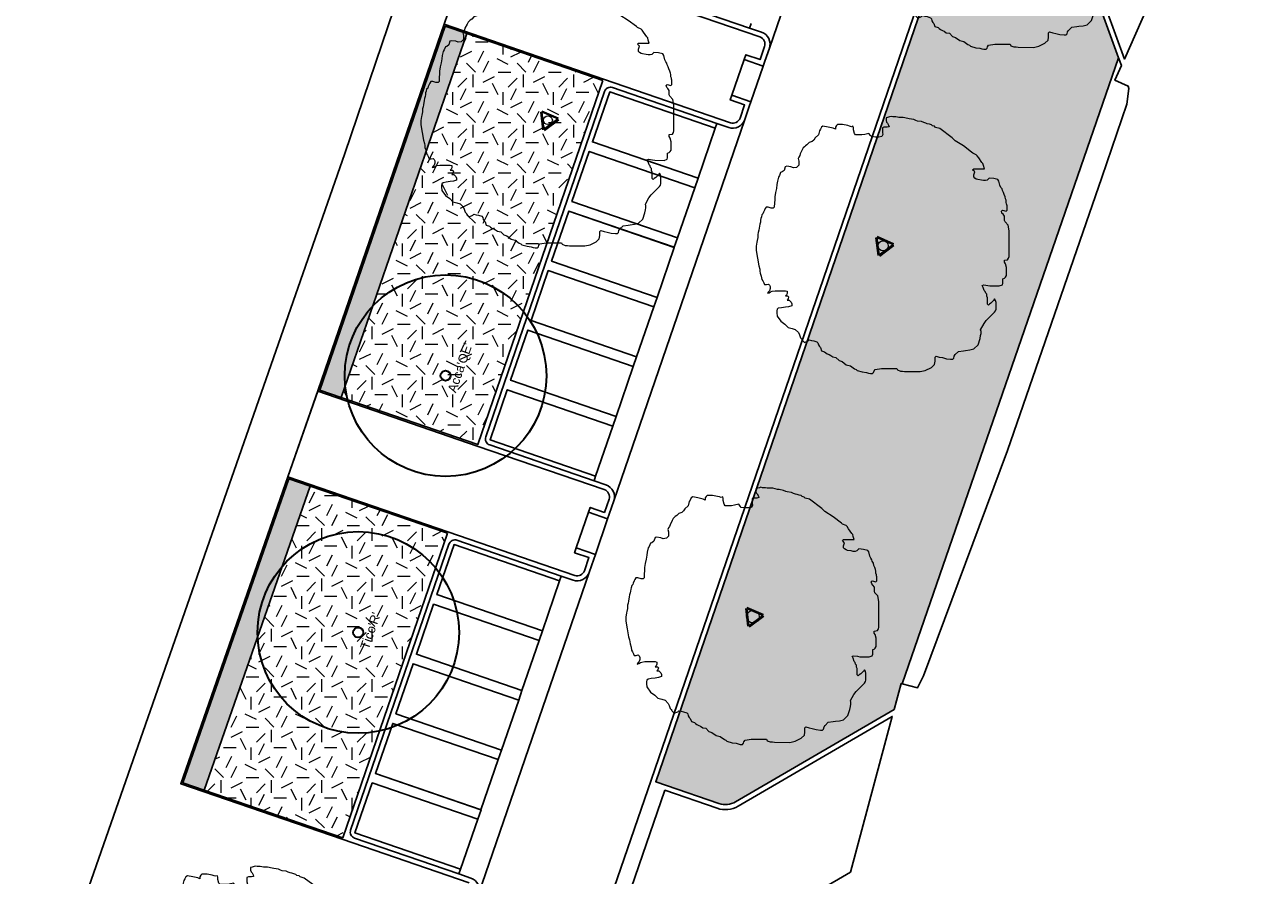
# Model space of a CAD drawing. Extents: x 131293 to 132236, y 397713 to 398701.
# Tile 46 of 63: x 131603 to 131652, y 398326 to 398360. Entities that reach past the tile are written whole.
import ezdxf
from ezdxf.enums import TextEntityAlignment as Align

# ---------------------------------------------------------------- set-up
doc = ezdxf.new("R2010")
doc.units = 0
for name, color, linetype, lineweight in [('B-boom @ 0.2', 7, 'Continuous', 18), ('N-GR-boom @ 0.2', 3, 'Continuous', 35), ('N-GR-boombescherming @ 0.2', 2, 'Continuous', 25), ('N-GR-boomsoort', 3, 'Continuous', 35)]:
    doc.layers.add(name, color=color, linetype=linetype, lineweight=lineweight)
for name, color, linetype, lineweight, true_color in [('N-GR-arcering haagplantsoen', 7, 'Continuous', 5, 0x88bc76), ('N-GR-open arcering bloemenrijk grasland', 7, 'Continuous', 5, 0x88bc76), ('N-GR-open arcering gras', 7, 'Continuous', 5, 0x88bc76)]:
    doc.layers.add(name, color=color, linetype=linetype, lineweight=lineweight, true_color=true_color)
doc.layers.add('X-AL-contourlijnen', color=30, linetype='Continuous', plot=False)
doc.styles.add('CS Annotative', font='arial.ttf')
pattern_1 = [(0, (1e-11, 0), (2, 2), [0.5, -1.5]), (0, (1.1, 1.2), (2, 2), [0.5, -1.5]), (90, (0.2, 0.7), (-2, 2), [0.5, -1.5]), (90, (1, 1.4), (-2, 2), [0.5, -1.5]), (45, (0.4, 1.4), (0, 2), [0.5, -2.328427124]), (135, (1.1, 0), (-2, 0), [0.5, -2.328427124]), (26.5650512, (0.5, 0.6), (2, 8e-10), [0.5, -3.972135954]), (26.5650512, (1.4, 1.6), (2, 8e-10), [0.5, -3.972135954]), (63.43494882, (1.4, 0), (1e-10, 2), [0.5, -3.972135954]), (63.43494882, (0.5, 0.9), (1e-10, 2), [0.5, -3.972135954]), (63.43494882, (1.2, 0.4), (1e-10, 2), [0.5, -3.972135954]), (116.5650512, (1e-11, 1.1), (-8e-10, 2), [0.5, -3.972135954]), (153.43494882, (0.4, 0.3), (-2, 1e-10), [0.5, -3.972135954])]

# ---------------------------------------------------------------- blocks, each defined once
blk = doc.blocks.new('*U137')
blk.add_lwpolyline([(-21.81, 7.49), (-22.22, 7.5), (-22.84, 7.7), (-23.25, 7.7), (-23.45, 7.39), (-23.55, 7.09), (-23.76, 6.68), (-23.86, 6.37), (-24.07, 6.17), (-24.17, 5.76), (-24.27, 5.45), (-24.33, 5.09), (-24.38, 4.73), (-24.48, 4.32), (-24.58, 3.91), (-24.69, 3.09), (-24.79, 2.68), (-24.89, 2.27), (-24.9, 1.66), (-25, 1.04), (-25.1, 0.74), (-25.21, -0.08), (-25.21, -0.9), (-24.95, -2.44), (-24.7, -3.98), (-24.5, -4.59), (-24.45, -5), (-24.4, -5.41), (-24.19, -6.03), (-24.09, -6.64), (-23.89, -6.95), (-23.68, -7.36), (-23.58, -7.67), (-23.17, -7.67), (-22.76, -7.57), (-22.56, -7.77), (-22.45, -8.08), (-22.46, -8.49), (-22.56, -8.9), (-22.76, -9.1), (-22.97, -9.41), (-22.66, -9.31), (-22.35, -9.1), (-22.05, -9), (-21.43, -8.9), (-20.51, -8.9), (-20, -8.9), (-19.38, -8.9), (-19.07, -9.01), (-19.08, -9.42), (-19.18, -9.72), (-19.38, -9.93), (-18.97, -9.93), (-18.77, -10.13), (-18.87, -10.54), (-19.08, -10.75), (-18.67, -10.75), (-18.26, -11.16), (-18.16, -11.47), (-18.16, -11.88), (-18.77, -12.08), (-19.39, -12.18), (-20.21, -12.28), (-20.82, -12.39), (-21.03, -12.59), (-21.13, -12.9), (-21.13, -13.31), (-21.03, -13.92), (-20.32, -14.95), (-19.5, -15.56), (-18.88, -16.18), (-18.06, -16.39), (-17.45, -16.59), (-16.84, -17.21), (-16.63, -17.62), (-16.43, -18.23), (-16.22, -18.44), (-16.12, -18.59), (-16.02, -18.75), (-15.61, -19.16), (-14.89, -18.85), (-14.69, -18.65), (-14.23, -18.75), (-13.77, -18.85), (-13.15, -19.06), (-12.95, -19.27), (-12.85, -19.67), (-12.64, -19.98), (-12.44, -20.19), (-12.23, -20.8), (-11.62, -21.01), (-11.41, -21.21), (-11.11, -21.42), (-10.75, -21.57), (-10.39, -21.73), (-9.98, -22.04), (-9.37, -22.14), (-8.75, -22.76), (-8.14, -22.96), (-7.32, -23.58), (-6.5, -23.78), (-5.68, -24.4), (-5.37, -24.5), (-5.17, -24.71), (-4.15, -25.02), (-3.33, -25.12), (-2.92, -25.23), (-2.51, -25.33), (-2.1, -25.33), (-1.89, -25.12), (-1.79, -24.82), (-1.58, -24.51), (-0.35, -24.31), (2.72, -24.31), (2.82, -24.62), (3.44, -24.83), (3.85, -24.83), (4.26, -24.93), (7.33, -24.94), (8.36, -24.73), (9.59, -24.12), (10.2, -23.51), (10.31, -22.89), (10.31, -22.07), (10.51, -21.87), (11.13, -22.08), (11.74, -22.18), (12.56, -22.39), (13.38, -22.49), (13.79, -22.49), (13.99, -22.29), (14.1, -21.88), (14.3, -21.57), (14.92, -20.96), (15.94, -20.8), (16.35, -20.75), (17.17, -20.65), (17.99, -20.45), (18.82, -19.63), (19.23, -18.4), (19.33, -17.79), (19.43, -17.38), (19.44, -16.97), (19.33, -16.66), (20.05, -15.43), (20.46, -14.82), (22.11, -13.18), (22.31, -12.87), (22.41, -12.57), (22.42, -11.24), (22.32, -10.83), (22.11, -10.52), (21.91, -10.83), (21.39, -11.34), (21.08, -11.54), (20.88, -11.75), (20.67, -11.54), (20.68, -10.31), (20.58, -10), (20.58, -9.59), (20.37, -9.39), (20.27, -9.08), (20.06, -8.87), (19.86, -8.26), (19.66, -7.85), (19.96, -7.75), (20.78, -7.85), (21.19, -7.95), (23.04, -7.96), (23.65, -7.75), (23.76, -7.45), (23.76, -7.04), (23.76, -6.52), (24.07, -6.42), (24.27, -6.22), (24.48, -5.91), (24.48, -4.27), (24.28, -3.55), (24.07, -3.25), (24.07, -2.84), (24.69, -2.74), (24.89, -2.43), (25, -2.12), (25.01, 3), (24.8, 4.13), (24.19, 4.75), (24.09, 5.05), (24.09, 5.87), (23.78, 6.28), (23.58, 6.49), (23.47, 6.9), (23.68, 7.1), (24.4, 6.9), (24.6, 7.1), (24.6, 7.92), (24.55, 8.13), (24.5, 8.33), (24.4, 8.64), (24.4, 9.05), (24.3, 9.36), (24.2, 9.76), (23.99, 10.18), (23.89, 10.59), (23.69, 11), (23.59, 11.3), (23.38, 11.61), (23.18, 12.02), (22.97, 12.84), (22.77, 13.15), (21.95, 13.36), (21.03, 13.46), (20.62, 13.05), (20.31, 12.95), (19.9, 12.95), (19.49, 13.05), (18.77, 13.16), (18.47, 13.26), (18.16, 13.46), (17.96, 13.67), (17.96, 14.08), (18.16, 14.69), (17.75, 15.11), (17.96, 15.31), (20.11, 15.31), (19.91, 15.92), (19.8, 16.33), (19.6, 16.54), (18.99, 17.46), (18.68, 17.87), (18.48, 18.08), (17.76, 18.38), (17.55, 18.59), (15.92, 19.82), (14.28, 20.85), (13.67, 21.47), (11.21, 23.31), (10.39, 23.52), (10.19, 23.73), (9.78, 23.83), (9.57, 24.04), (9.16, 24.14), (8.75, 24.24), (8.45, 24.34), (8.04, 24.45), (7.63, 24.65), (6.81, 24.76), (6.5, 24.86), (6.09, 25.07), (5.17, 25.22), (4.86, 25.27), (3.94, 25.48), (3.53, 25.48), (3.12, 25.48), (2.81, 25.53), (2.5, 25.58), (1.89, 25.59), (1.58, 25.69), (1.28, 25.59), (0.87, 25.48), (0.56, 25.38), (0.56, 24.87), (0.66, 24.56), (0.86, 24.36), (1.07, 23.95), (1.17, 23.64), (0.76, 23.54), (0.45, 23.54), (0.15, 23.54), (-0.16, 23.44), (-0.16, 22.52), (-0.06, 22.11), (-0.27, 21.7), (-0.88, 21.6), (-1.5, 21.6), (-2.32, 21.7), (-2.52, 21.91), (-2.83, 22.32), (-3.65, 22.11), (-4.26, 22.01), (-5.49, 22.01), (-5.7, 22.32), (-5.9, 23.04), (-5.9, 23.45), (-6, 23.76), (-6.31, 23.65), (-6.67, 23.76), (-7.03, 23.86), (-8.05, 24.07), (-9.08, 24.07), (-9.28, 23.87), (-9.49, 23.56), (-9.49, 23.15), (-9.9, 23.35), (-10.92, 23.56), (-11.95, 23.77), (-12.25, 23.56), (-12.46, 23.15), (-12.66, 22.85), (-12.87, 22.03), (-13.49, 21.41), (-13.79, 21), (-14.1, 20.7), (-14.72, 20.49), (-15.13, 20.08), (-15.44, 19.88), (-15.64, 19.68), (-15.85, 19.47), (-16.05, 19.06), (-16.46, 18.24), (-16.57, 17.93), (-16.77, 17.63), (-16.88, 17.32), (-16.77, 16.81), (-16.77, 15.99), (-17.19, 15.58), (-17.8, 15.48), (-18.31, 15.68), (-19.13, 15.79), (-19.44, 15.69), (-19.65, 14.97), (-20.06, 14.66), (-20.36, 14.56), (-20.57, 13.95), (-20.78, 13.64), (-20.98, 12.82), (-21.09, 12.21), (-21.19, 11.39), (-21.4, 10.57), (-21.5, 9.75), (-21.5, 9.13), (-21.6, 8.52), (-21.61, 7.7), (-21.81, 7.49)])
at = {"lineweight": 18}
blk.add_circle((0, 0), 1.12, dxfattribs=at)
blk = doc.blocks.new('*U95')
blk.add_lwpolyline([(-21.81, 7.49), (-22.22, 7.5), (-22.84, 7.7), (-23.25, 7.7), (-23.45, 7.39), (-23.55, 7.09), (-23.76, 6.68), (-23.86, 6.37), (-24.07, 6.17), (-24.17, 5.76), (-24.27, 5.45), (-24.33, 5.09), (-24.38, 4.73), (-24.48, 4.32), (-24.58, 3.91), (-24.69, 3.09), (-24.79, 2.68), (-24.89, 2.27), (-24.9, 1.66), (-25, 1.04), (-25.1, 0.74), (-25.21, -0.08), (-25.21, -0.9), (-24.95, -2.44), (-24.7, -3.98), (-24.5, -4.59), (-24.45, -5), (-24.4, -5.41), (-24.19, -6.03), (-24.09, -6.64), (-23.89, -6.95), (-23.68, -7.36), (-23.58, -7.67), (-23.17, -7.67), (-22.76, -7.57), (-22.56, -7.77), (-22.45, -8.08), (-22.46, -8.49), (-22.56, -8.9), (-22.76, -9.1), (-22.97, -9.41), (-22.66, -9.31), (-22.35, -9.1), (-22.05, -9), (-21.43, -8.9), (-20.51, -8.9), (-20, -8.9), (-19.38, -8.9), (-19.07, -9.01), (-19.08, -9.42), (-19.18, -9.72), (-19.38, -9.93), (-18.97, -9.93), (-18.77, -10.13), (-18.87, -10.54), (-19.08, -10.75), (-18.67, -10.75), (-18.26, -11.16), (-18.16, -11.47), (-18.16, -11.88), (-18.77, -12.08), (-19.39, -12.18), (-20.21, -12.28), (-20.82, -12.39), (-21.03, -12.59), (-21.13, -12.9), (-21.13, -13.31), (-21.03, -13.92), (-20.32, -14.95), (-19.5, -15.56), (-18.88, -16.18), (-18.06, -16.39), (-17.45, -16.59), (-16.84, -17.21), (-16.63, -17.62), (-16.43, -18.23), (-16.22, -18.44), (-16.12, -18.59), (-16.02, -18.75), (-15.61, -19.16), (-14.89, -18.85), (-14.69, -18.65), (-14.23, -18.75), (-13.77, -18.85), (-13.15, -19.06), (-12.95, -19.27), (-12.85, -19.67), (-12.64, -19.98), (-12.44, -20.19), (-12.23, -20.8), (-11.62, -21.01), (-11.41, -21.21), (-11.11, -21.42), (-10.75, -21.57), (-10.39, -21.73), (-9.98, -22.04), (-9.37, -22.14), (-8.75, -22.76), (-8.14, -22.96), (-7.32, -23.58), (-6.5, -23.78), (-5.68, -24.4), (-5.37, -24.5), (-5.17, -24.71), (-4.15, -25.02), (-3.33, -25.12), (-2.92, -25.23), (-2.51, -25.33), (-2.1, -25.33), (-1.89, -25.12), (-1.79, -24.82), (-1.58, -24.51), (-0.35, -24.31), (2.72, -24.31), (2.82, -24.62), (3.44, -24.83), (3.85, -24.83), (4.26, -24.93), (7.33, -24.94), (8.36, -24.73), (9.59, -24.12), (10.2, -23.51), (10.31, -22.89), (10.31, -22.07), (10.51, -21.87), (11.13, -22.08), (11.74, -22.18), (12.56, -22.39), (13.38, -22.49), (13.79, -22.49), (13.99, -22.29), (14.1, -21.88), (14.3, -21.57), (14.92, -20.96), (15.94, -20.8), (16.35, -20.75), (17.17, -20.65), (17.99, -20.45), (18.82, -19.63), (19.23, -18.4), (19.33, -17.79), (19.43, -17.38), (19.44, -16.97), (19.33, -16.66), (20.05, -15.43), (20.46, -14.82), (22.11, -13.18), (22.31, -12.87), (22.41, -12.57), (22.42, -11.24), (22.32, -10.83), (22.11, -10.52), (21.91, -10.83), (21.39, -11.34), (21.08, -11.54), (20.88, -11.75), (20.67, -11.54), (20.68, -10.31), (20.58, -10), (20.58, -9.59), (20.37, -9.39), (20.27, -9.08), (20.06, -8.87), (19.86, -8.26), (19.66, -7.85), (19.96, -7.75), (20.78, -7.85), (21.19, -7.95), (23.04, -7.96), (23.65, -7.75), (23.76, -7.45), (23.76, -7.04), (23.76, -6.52), (24.07, -6.42), (24.27, -6.22), (24.48, -5.91), (24.48, -4.27), (24.28, -3.55), (24.07, -3.25), (24.07, -2.84), (24.69, -2.74), (24.89, -2.43), (25, -2.12), (25.01, 3), (24.8, 4.13), (24.19, 4.75), (24.09, 5.05), (24.09, 5.87), (23.78, 6.28), (23.58, 6.49), (23.47, 6.9), (23.68, 7.1), (24.4, 6.9), (24.6, 7.1), (24.6, 7.92), (24.55, 8.13), (24.5, 8.33), (24.4, 8.64), (24.4, 9.05), (24.3, 9.36), (24.2, 9.76), (23.99, 10.18), (23.89, 10.59), (23.69, 11), (23.59, 11.3), (23.38, 11.61), (23.18, 12.02), (22.97, 12.84), (22.77, 13.15), (21.95, 13.36), (21.03, 13.46), (20.62, 13.05), (20.31, 12.95), (19.9, 12.95), (19.49, 13.05), (18.77, 13.16), (18.47, 13.26), (18.16, 13.46), (17.96, 13.67), (17.96, 14.08), (18.16, 14.69), (17.75, 15.11), (17.96, 15.31), (20.11, 15.31), (19.91, 15.92), (19.8, 16.33), (19.6, 16.54), (18.99, 17.46), (18.68, 17.87), (18.48, 18.08), (17.76, 18.38), (17.55, 18.59), (15.92, 19.82), (14.28, 20.85), (13.67, 21.47), (11.21, 23.31), (10.39, 23.52), (10.19, 23.73), (9.78, 23.83), (9.57, 24.04), (9.16, 24.14), (8.75, 24.24), (8.45, 24.34), (8.04, 24.45), (7.63, 24.65), (6.81, 24.76), (6.5, 24.86), (6.09, 25.07), (5.17, 25.22), (4.86, 25.27), (3.94, 25.48), (3.53, 25.48), (3.12, 25.48), (2.81, 25.53), (2.5, 25.58), (1.89, 25.59), (1.58, 25.69), (1.28, 25.59), (0.87, 25.48), (0.56, 25.38), (0.56, 24.87), (0.66, 24.56), (0.86, 24.36), (1.07, 23.95), (1.17, 23.64), (0.76, 23.54), (0.45, 23.54), (0.15, 23.54), (-0.16, 23.44), (-0.16, 22.52), (-0.06, 22.11), (-0.27, 21.7), (-0.88, 21.6), (-1.5, 21.6), (-2.32, 21.7), (-2.52, 21.91), (-2.83, 22.32), (-3.65, 22.11), (-4.26, 22.01), (-5.49, 22.01), (-5.7, 22.32), (-5.9, 23.04), (-5.9, 23.45), (-6, 23.76), (-6.31, 23.65), (-6.67, 23.76), (-7.03, 23.86), (-8.05, 24.07), (-9.08, 24.07), (-9.28, 23.87), (-9.49, 23.56), (-9.49, 23.15), (-9.9, 23.35), (-10.92, 23.56), (-11.95, 23.77), (-12.25, 23.56), (-12.46, 23.15), (-12.66, 22.85), (-12.87, 22.03), (-13.49, 21.41), (-13.79, 21), (-14.1, 20.7), (-14.72, 20.49), (-15.13, 20.08), (-15.44, 19.88), (-15.64, 19.68), (-15.85, 19.47), (-16.05, 19.06), (-16.46, 18.24), (-16.57, 17.93), (-16.77, 17.63), (-16.88, 17.32), (-16.77, 16.81), (-16.77, 15.99), (-17.19, 15.58), (-17.8, 15.48), (-18.31, 15.68), (-19.13, 15.79), (-19.44, 15.69), (-19.65, 14.97), (-20.06, 14.66), (-20.36, 14.56), (-20.57, 13.95), (-20.78, 13.64), (-20.98, 12.82), (-21.09, 12.21), (-21.19, 11.39), (-21.4, 10.57), (-21.5, 9.75), (-21.5, 9.13), (-21.6, 8.52), (-21.61, 7.7), (-21.81, 7.49)])
at = {"lineweight": 18}
blk.add_circle((0, 0), 1, dxfattribs=at)
blk = doc.blocks.new('*U96')
blk.add_lwpolyline([(-21.81, 7.49), (-22.22, 7.5), (-22.84, 7.7), (-23.25, 7.7), (-23.45, 7.39), (-23.55, 7.09), (-23.76, 6.68), (-23.86, 6.37), (-24.07, 6.17), (-24.17, 5.76), (-24.27, 5.45), (-24.33, 5.09), (-24.38, 4.73), (-24.48, 4.32), (-24.58, 3.91), (-24.69, 3.09), (-24.79, 2.68), (-24.89, 2.27), (-24.9, 1.66), (-25, 1.04), (-25.1, 0.74), (-25.21, -0.08), (-25.21, -0.9), (-24.95, -2.44), (-24.7, -3.98), (-24.5, -4.59), (-24.45, -5), (-24.4, -5.41), (-24.19, -6.03), (-24.09, -6.64), (-23.89, -6.95), (-23.68, -7.36), (-23.58, -7.67), (-23.17, -7.67), (-22.76, -7.57), (-22.56, -7.77), (-22.45, -8.08), (-22.46, -8.49), (-22.56, -8.9), (-22.76, -9.1), (-22.97, -9.41), (-22.66, -9.31), (-22.35, -9.1), (-22.05, -9), (-21.43, -8.9), (-20.51, -8.9), (-20, -8.9), (-19.38, -8.9), (-19.07, -9.01), (-19.08, -9.42), (-19.18, -9.72), (-19.38, -9.93), (-18.97, -9.93), (-18.77, -10.13), (-18.87, -10.54), (-19.08, -10.75), (-18.67, -10.75), (-18.26, -11.16), (-18.16, -11.47), (-18.16, -11.88), (-18.77, -12.08), (-19.39, -12.18), (-20.21, -12.28), (-20.82, -12.39), (-21.03, -12.59), (-21.13, -12.9), (-21.13, -13.31), (-21.03, -13.92), (-20.32, -14.95), (-19.5, -15.56), (-18.88, -16.18), (-18.06, -16.39), (-17.45, -16.59), (-16.84, -17.21), (-16.63, -17.62), (-16.43, -18.23), (-16.22, -18.44), (-16.12, -18.59), (-16.02, -18.75), (-15.61, -19.16), (-14.89, -18.85), (-14.69, -18.65), (-14.23, -18.75), (-13.77, -18.85), (-13.15, -19.06), (-12.95, -19.27), (-12.85, -19.67), (-12.64, -19.98), (-12.44, -20.19), (-12.23, -20.8), (-11.62, -21.01), (-11.41, -21.21), (-11.11, -21.42), (-10.75, -21.57), (-10.39, -21.73), (-9.98, -22.04), (-9.37, -22.14), (-8.75, -22.76), (-8.14, -22.96), (-7.32, -23.58), (-6.5, -23.78), (-5.68, -24.4), (-5.37, -24.5), (-5.17, -24.71), (-4.15, -25.02), (-3.33, -25.12), (-2.92, -25.23), (-2.51, -25.33), (-2.1, -25.33), (-1.89, -25.12), (-1.79, -24.82), (-1.58, -24.51), (-0.35, -24.31), (2.72, -24.31), (2.82, -24.62), (3.44, -24.83), (3.85, -24.83), (4.26, -24.93), (7.33, -24.94), (8.36, -24.73), (9.59, -24.12), (10.2, -23.51), (10.31, -22.89), (10.31, -22.07), (10.51, -21.87), (11.13, -22.08), (11.74, -22.18), (12.56, -22.39), (13.38, -22.49), (13.79, -22.49), (13.99, -22.29), (14.1, -21.88), (14.3, -21.57), (14.92, -20.96), (15.94, -20.8), (16.35, -20.75), (17.17, -20.65), (17.99, -20.45), (18.82, -19.63), (19.23, -18.4), (19.33, -17.79), (19.43, -17.38), (19.44, -16.97), (19.33, -16.66), (20.05, -15.43), (20.46, -14.82), (22.11, -13.18), (22.31, -12.87), (22.41, -12.57), (22.42, -11.24), (22.32, -10.83), (22.11, -10.52), (21.91, -10.83), (21.39, -11.34), (21.08, -11.54), (20.88, -11.75), (20.67, -11.54), (20.68, -10.31), (20.58, -10), (20.58, -9.59), (20.37, -9.39), (20.27, -9.08), (20.06, -8.87), (19.86, -8.26), (19.66, -7.85), (19.96, -7.75), (20.78, -7.85), (21.19, -7.95), (23.04, -7.96), (23.65, -7.75), (23.76, -7.45), (23.76, -7.04), (23.76, -6.52), (24.07, -6.42), (24.27, -6.22), (24.48, -5.91), (24.48, -4.27), (24.28, -3.55), (24.07, -3.25), (24.07, -2.84), (24.69, -2.74), (24.89, -2.43), (25, -2.12), (25.01, 3), (24.8, 4.13), (24.19, 4.75), (24.09, 5.05), (24.09, 5.87), (23.78, 6.28), (23.58, 6.49), (23.47, 6.9), (23.68, 7.1), (24.4, 6.9), (24.6, 7.1), (24.6, 7.92), (24.55, 8.13), (24.5, 8.33), (24.4, 8.64), (24.4, 9.05), (24.3, 9.36), (24.2, 9.76), (23.99, 10.18), (23.89, 10.59), (23.69, 11), (23.59, 11.3), (23.38, 11.61), (23.18, 12.02), (22.97, 12.84), (22.77, 13.15), (21.95, 13.36), (21.03, 13.46), (20.62, 13.05), (20.31, 12.95), (19.9, 12.95), (19.49, 13.05), (18.77, 13.16), (18.47, 13.26), (18.16, 13.46), (17.96, 13.67), (17.96, 14.08), (18.16, 14.69), (17.75, 15.11), (17.96, 15.31), (20.11, 15.31), (19.91, 15.92), (19.8, 16.33), (19.6, 16.54), (18.99, 17.46), (18.68, 17.87), (18.48, 18.08), (17.76, 18.38), (17.55, 18.59), (15.92, 19.82), (14.28, 20.85), (13.67, 21.47), (11.21, 23.31), (10.39, 23.52), (10.19, 23.73), (9.78, 23.83), (9.57, 24.04), (9.16, 24.14), (8.75, 24.24), (8.45, 24.34), (8.04, 24.45), (7.63, 24.65), (6.81, 24.76), (6.5, 24.86), (6.09, 25.07), (5.17, 25.22), (4.86, 25.27), (3.94, 25.48), (3.53, 25.48), (3.12, 25.48), (2.81, 25.53), (2.5, 25.58), (1.89, 25.59), (1.58, 25.69), (1.28, 25.59), (0.87, 25.48), (0.56, 25.38), (0.56, 24.87), (0.66, 24.56), (0.86, 24.36), (1.07, 23.95), (1.17, 23.64), (0.76, 23.54), (0.45, 23.54), (0.15, 23.54), (-0.16, 23.44), (-0.16, 22.52), (-0.06, 22.11), (-0.27, 21.7), (-0.88, 21.6), (-1.5, 21.6), (-2.32, 21.7), (-2.52, 21.91), (-2.83, 22.32), (-3.65, 22.11), (-4.26, 22.01), (-5.49, 22.01), (-5.7, 22.32), (-5.9, 23.04), (-5.9, 23.45), (-6, 23.76), (-6.31, 23.65), (-6.67, 23.76), (-7.03, 23.86), (-8.05, 24.07), (-9.08, 24.07), (-9.28, 23.87), (-9.49, 23.56), (-9.49, 23.15), (-9.9, 23.35), (-10.92, 23.56), (-11.95, 23.77), (-12.25, 23.56), (-12.46, 23.15), (-12.66, 22.85), (-12.87, 22.03), (-13.49, 21.41), (-13.79, 21), (-14.1, 20.7), (-14.72, 20.49), (-15.13, 20.08), (-15.44, 19.88), (-15.64, 19.68), (-15.85, 19.47), (-16.05, 19.06), (-16.46, 18.24), (-16.57, 17.93), (-16.77, 17.63), (-16.88, 17.32), (-16.77, 16.81), (-16.77, 15.99), (-17.19, 15.58), (-17.8, 15.48), (-18.31, 15.68), (-19.13, 15.79), (-19.44, 15.69), (-19.65, 14.97), (-20.06, 14.66), (-20.36, 14.56), (-20.57, 13.95), (-20.78, 13.64), (-20.98, 12.82), (-21.09, 12.21), (-21.19, 11.39), (-21.4, 10.57), (-21.5, 9.75), (-21.5, 9.13), (-21.6, 8.52), (-21.61, 7.7), (-21.81, 7.49)])
at = {"lineweight": 18}
blk.add_circle((0, 0), 0.875, dxfattribs=at)
blk = doc.blocks.new('*U97')
blk.add_lwpolyline([(-21.81, 7.49), (-22.22, 7.5), (-22.84, 7.7), (-23.25, 7.7), (-23.45, 7.39), (-23.55, 7.09), (-23.76, 6.68), (-23.86, 6.37), (-24.07, 6.17), (-24.17, 5.76), (-24.27, 5.45), (-24.33, 5.09), (-24.38, 4.73), (-24.48, 4.32), (-24.58, 3.91), (-24.69, 3.09), (-24.79, 2.68), (-24.89, 2.27), (-24.9, 1.66), (-25, 1.04), (-25.1, 0.74), (-25.21, -0.08), (-25.21, -0.9), (-24.95, -2.44), (-24.7, -3.98), (-24.5, -4.59), (-24.45, -5), (-24.4, -5.41), (-24.19, -6.03), (-24.09, -6.64), (-23.89, -6.95), (-23.68, -7.36), (-23.58, -7.67), (-23.17, -7.67), (-22.76, -7.57), (-22.56, -7.77), (-22.45, -8.08), (-22.46, -8.49), (-22.56, -8.9), (-22.76, -9.1), (-22.97, -9.41), (-22.66, -9.31), (-22.35, -9.1), (-22.05, -9), (-21.43, -8.9), (-20.51, -8.9), (-20, -8.9), (-19.38, -8.9), (-19.07, -9.01), (-19.08, -9.42), (-19.18, -9.72), (-19.38, -9.93), (-18.97, -9.93), (-18.77, -10.13), (-18.87, -10.54), (-19.08, -10.75), (-18.67, -10.75), (-18.26, -11.16), (-18.16, -11.47), (-18.16, -11.88), (-18.77, -12.08), (-19.39, -12.18), (-20.21, -12.28), (-20.82, -12.39), (-21.03, -12.59), (-21.13, -12.9), (-21.13, -13.31), (-21.03, -13.92), (-20.32, -14.95), (-19.5, -15.56), (-18.88, -16.18), (-18.06, -16.39), (-17.45, -16.59), (-16.84, -17.21), (-16.63, -17.62), (-16.43, -18.23), (-16.22, -18.44), (-16.12, -18.59), (-16.02, -18.75), (-15.61, -19.16), (-14.89, -18.85), (-14.69, -18.65), (-14.23, -18.75), (-13.77, -18.85), (-13.15, -19.06), (-12.95, -19.27), (-12.85, -19.67), (-12.64, -19.98), (-12.44, -20.19), (-12.23, -20.8), (-11.62, -21.01), (-11.41, -21.21), (-11.11, -21.42), (-10.75, -21.57), (-10.39, -21.73), (-9.98, -22.04), (-9.37, -22.14), (-8.75, -22.76), (-8.14, -22.96), (-7.32, -23.58), (-6.5, -23.78), (-5.68, -24.4), (-5.37, -24.5), (-5.17, -24.71), (-4.15, -25.02), (-3.33, -25.12), (-2.92, -25.23), (-2.51, -25.33), (-2.1, -25.33), (-1.89, -25.12), (-1.79, -24.82), (-1.58, -24.51), (-0.35, -24.31), (2.72, -24.31), (2.82, -24.62), (3.44, -24.83), (3.85, -24.83), (4.26, -24.93), (7.33, -24.94), (8.36, -24.73), (9.59, -24.12), (10.2, -23.51), (10.31, -22.89), (10.31, -22.07), (10.51, -21.87), (11.13, -22.08), (11.74, -22.18), (12.56, -22.39), (13.38, -22.49), (13.79, -22.49), (13.99, -22.29), (14.1, -21.88), (14.3, -21.57), (14.92, -20.96), (15.94, -20.8), (16.35, -20.75), (17.17, -20.65), (17.99, -20.45), (18.82, -19.63), (19.23, -18.4), (19.33, -17.79), (19.43, -17.38), (19.44, -16.97), (19.33, -16.66), (20.05, -15.43), (20.46, -14.82), (22.11, -13.18), (22.31, -12.87), (22.41, -12.57), (22.42, -11.24), (22.32, -10.83), (22.11, -10.52), (21.91, -10.83), (21.39, -11.34), (21.08, -11.54), (20.88, -11.75), (20.67, -11.54), (20.68, -10.31), (20.58, -10), (20.58, -9.59), (20.37, -9.39), (20.27, -9.08), (20.06, -8.87), (19.86, -8.26), (19.66, -7.85), (19.96, -7.75), (20.78, -7.85), (21.19, -7.95), (23.04, -7.96), (23.65, -7.75), (23.76, -7.45), (23.76, -7.04), (23.76, -6.52), (24.07, -6.42), (24.27, -6.22), (24.48, -5.91), (24.48, -4.27), (24.28, -3.55), (24.07, -3.25), (24.07, -2.84), (24.69, -2.74), (24.89, -2.43), (25, -2.12), (25.01, 3), (24.8, 4.13), (24.19, 4.75), (24.09, 5.05), (24.09, 5.87), (23.78, 6.28), (23.58, 6.49), (23.47, 6.9), (23.68, 7.1), (24.4, 6.9), (24.6, 7.1), (24.6, 7.92), (24.55, 8.13), (24.5, 8.33), (24.4, 8.64), (24.4, 9.05), (24.3, 9.36), (24.2, 9.76), (23.99, 10.18), (23.89, 10.59), (23.69, 11), (23.59, 11.3), (23.38, 11.61), (23.18, 12.02), (22.97, 12.84), (22.77, 13.15), (21.95, 13.36), (21.03, 13.46), (20.62, 13.05), (20.31, 12.95), (19.9, 12.95), (19.49, 13.05), (18.77, 13.16), (18.47, 13.26), (18.16, 13.46), (17.96, 13.67), (17.96, 14.08), (18.16, 14.69), (17.75, 15.11), (17.96, 15.31), (20.11, 15.31), (19.91, 15.92), (19.8, 16.33), (19.6, 16.54), (18.99, 17.46), (18.68, 17.87), (18.48, 18.08), (17.76, 18.38), (17.55, 18.59), (15.92, 19.82), (14.28, 20.85), (13.67, 21.47), (11.21, 23.31), (10.39, 23.52), (10.19, 23.73), (9.78, 23.83), (9.57, 24.04), (9.16, 24.14), (8.75, 24.24), (8.45, 24.34), (8.04, 24.45), (7.63, 24.65), (6.81, 24.76), (6.5, 24.86), (6.09, 25.07), (5.17, 25.22), (4.86, 25.27), (3.94, 25.48), (3.53, 25.48), (3.12, 25.48), (2.81, 25.53), (2.5, 25.58), (1.89, 25.59), (1.58, 25.69), (1.28, 25.59), (0.87, 25.48), (0.56, 25.38), (0.56, 24.87), (0.66, 24.56), (0.86, 24.36), (1.07, 23.95), (1.17, 23.64), (0.76, 23.54), (0.45, 23.54), (0.15, 23.54), (-0.16, 23.44), (-0.16, 22.52), (-0.06, 22.11), (-0.27, 21.7), (-0.88, 21.6), (-1.5, 21.6), (-2.32, 21.7), (-2.52, 21.91), (-2.83, 22.32), (-3.65, 22.11), (-4.26, 22.01), (-5.49, 22.01), (-5.7, 22.32), (-5.9, 23.04), (-5.9, 23.45), (-6, 23.76), (-6.31, 23.65), (-6.67, 23.76), (-7.03, 23.86), (-8.05, 24.07), (-9.08, 24.07), (-9.28, 23.87), (-9.49, 23.56), (-9.49, 23.15), (-9.9, 23.35), (-10.92, 23.56), (-11.95, 23.77), (-12.25, 23.56), (-12.46, 23.15), (-12.66, 22.85), (-12.87, 22.03), (-13.49, 21.41), (-13.79, 21), (-14.1, 20.7), (-14.72, 20.49), (-15.13, 20.08), (-15.44, 19.88), (-15.64, 19.68), (-15.85, 19.47), (-16.05, 19.06), (-16.46, 18.24), (-16.57, 17.93), (-16.77, 17.63), (-16.88, 17.32), (-16.77, 16.81), (-16.77, 15.99), (-17.19, 15.58), (-17.8, 15.48), (-18.31, 15.68), (-19.13, 15.79), (-19.44, 15.69), (-19.65, 14.97), (-20.06, 14.66), (-20.36, 14.56), (-20.57, 13.95), (-20.78, 13.64), (-20.98, 12.82), (-21.09, 12.21), (-21.19, 11.39), (-21.4, 10.57), (-21.5, 9.75), (-21.5, 9.13), (-21.6, 8.52), (-21.61, 7.7), (-21.81, 7.49)])
at = {"lineweight": 18}
blk.add_circle((0, 0), 1.25, dxfattribs=at)
blk = doc.blocks.new('*U98')
blk.add_lwpolyline([(-21.81, 7.49), (-22.22, 7.5), (-22.84, 7.7), (-23.25, 7.7), (-23.45, 7.39), (-23.55, 7.09), (-23.76, 6.68), (-23.86, 6.37), (-24.07, 6.17), (-24.17, 5.76), (-24.27, 5.45), (-24.33, 5.09), (-24.38, 4.73), (-24.48, 4.32), (-24.58, 3.91), (-24.69, 3.09), (-24.79, 2.68), (-24.89, 2.27), (-24.9, 1.66), (-25, 1.04), (-25.1, 0.74), (-25.21, -0.08), (-25.21, -0.9), (-24.95, -2.44), (-24.7, -3.98), (-24.5, -4.59), (-24.45, -5), (-24.4, -5.41), (-24.19, -6.03), (-24.09, -6.64), (-23.89, -6.95), (-23.68, -7.36), (-23.58, -7.67), (-23.17, -7.67), (-22.76, -7.57), (-22.56, -7.77), (-22.45, -8.08), (-22.46, -8.49), (-22.56, -8.9), (-22.76, -9.1), (-22.97, -9.41), (-22.66, -9.31), (-22.35, -9.1), (-22.05, -9), (-21.43, -8.9), (-20.51, -8.9), (-20, -8.9), (-19.38, -8.9), (-19.07, -9.01), (-19.08, -9.42), (-19.18, -9.72), (-19.38, -9.93), (-18.97, -9.93), (-18.77, -10.13), (-18.87, -10.54), (-19.08, -10.75), (-18.67, -10.75), (-18.26, -11.16), (-18.16, -11.47), (-18.16, -11.88), (-18.77, -12.08), (-19.39, -12.18), (-20.21, -12.28), (-20.82, -12.39), (-21.03, -12.59), (-21.13, -12.9), (-21.13, -13.31), (-21.03, -13.92), (-20.32, -14.95), (-19.5, -15.56), (-18.88, -16.18), (-18.06, -16.39), (-17.45, -16.59), (-16.84, -17.21), (-16.63, -17.62), (-16.43, -18.23), (-16.22, -18.44), (-16.12, -18.59), (-16.02, -18.75), (-15.61, -19.16), (-14.89, -18.85), (-14.69, -18.65), (-14.23, -18.75), (-13.77, -18.85), (-13.15, -19.06), (-12.95, -19.27), (-12.85, -19.67), (-12.64, -19.98), (-12.44, -20.19), (-12.23, -20.8), (-11.62, -21.01), (-11.41, -21.21), (-11.11, -21.42), (-10.75, -21.57), (-10.39, -21.73), (-9.98, -22.04), (-9.37, -22.14), (-8.75, -22.76), (-8.14, -22.96), (-7.32, -23.58), (-6.5, -23.78), (-5.68, -24.4), (-5.37, -24.5), (-5.17, -24.71), (-4.15, -25.02), (-3.33, -25.12), (-2.92, -25.23), (-2.51, -25.33), (-2.1, -25.33), (-1.89, -25.12), (-1.79, -24.82), (-1.58, -24.51), (-0.35, -24.31), (2.72, -24.31), (2.82, -24.62), (3.44, -24.83), (3.85, -24.83), (4.26, -24.93), (7.33, -24.94), (8.36, -24.73), (9.59, -24.12), (10.2, -23.51), (10.31, -22.89), (10.31, -22.07), (10.51, -21.87), (11.13, -22.08), (11.74, -22.18), (12.56, -22.39), (13.38, -22.49), (13.79, -22.49), (13.99, -22.29), (14.1, -21.88), (14.3, -21.57), (14.92, -20.96), (15.94, -20.8), (16.35, -20.75), (17.17, -20.65), (17.99, -20.45), (18.82, -19.63), (19.23, -18.4), (19.33, -17.79), (19.43, -17.38), (19.44, -16.97), (19.33, -16.66), (20.05, -15.43), (20.46, -14.82), (22.11, -13.18), (22.31, -12.87), (22.41, -12.57), (22.42, -11.24), (22.32, -10.83), (22.11, -10.52), (21.91, -10.83), (21.39, -11.34), (21.08, -11.54), (20.88, -11.75), (20.67, -11.54), (20.68, -10.31), (20.58, -10), (20.58, -9.59), (20.37, -9.39), (20.27, -9.08), (20.06, -8.87), (19.86, -8.26), (19.66, -7.85), (19.96, -7.75), (20.78, -7.85), (21.19, -7.95), (23.04, -7.96), (23.65, -7.75), (23.76, -7.45), (23.76, -7.04), (23.76, -6.52), (24.07, -6.42), (24.27, -6.22), (24.48, -5.91), (24.48, -4.27), (24.28, -3.55), (24.07, -3.25), (24.07, -2.84), (24.69, -2.74), (24.89, -2.43), (25, -2.12), (25.01, 3), (24.8, 4.13), (24.19, 4.75), (24.09, 5.05), (24.09, 5.87), (23.78, 6.28), (23.58, 6.49), (23.47, 6.9), (23.68, 7.1), (24.4, 6.9), (24.6, 7.1), (24.6, 7.92), (24.55, 8.13), (24.5, 8.33), (24.4, 8.64), (24.4, 9.05), (24.3, 9.36), (24.2, 9.76), (23.99, 10.18), (23.89, 10.59), (23.69, 11), (23.59, 11.3), (23.38, 11.61), (23.18, 12.02), (22.97, 12.84), (22.77, 13.15), (21.95, 13.36), (21.03, 13.46), (20.62, 13.05), (20.31, 12.95), (19.9, 12.95), (19.49, 13.05), (18.77, 13.16), (18.47, 13.26), (18.16, 13.46), (17.96, 13.67), (17.96, 14.08), (18.16, 14.69), (17.75, 15.11), (17.96, 15.31), (20.11, 15.31), (19.91, 15.92), (19.8, 16.33), (19.6, 16.54), (18.99, 17.46), (18.68, 17.87), (18.48, 18.08), (17.76, 18.38), (17.55, 18.59), (15.92, 19.82), (14.28, 20.85), (13.67, 21.47), (11.21, 23.31), (10.39, 23.52), (10.19, 23.73), (9.78, 23.83), (9.57, 24.04), (9.16, 24.14), (8.75, 24.24), (8.45, 24.34), (8.04, 24.45), (7.63, 24.65), (6.81, 24.76), (6.5, 24.86), (6.09, 25.07), (5.17, 25.22), (4.86, 25.27), (3.94, 25.48), (3.53, 25.48), (3.12, 25.48), (2.81, 25.53), (2.5, 25.58), (1.89, 25.59), (1.58, 25.69), (1.28, 25.59), (0.87, 25.48), (0.56, 25.38), (0.56, 24.87), (0.66, 24.56), (0.86, 24.36), (1.07, 23.95), (1.17, 23.64), (0.76, 23.54), (0.45, 23.54), (0.15, 23.54), (-0.16, 23.44), (-0.16, 22.52), (-0.06, 22.11), (-0.27, 21.7), (-0.88, 21.6), (-1.5, 21.6), (-2.32, 21.7), (-2.52, 21.91), (-2.83, 22.32), (-3.65, 22.11), (-4.26, 22.01), (-5.49, 22.01), (-5.7, 22.32), (-5.9, 23.04), (-5.9, 23.45), (-6, 23.76), (-6.31, 23.65), (-6.67, 23.76), (-7.03, 23.86), (-8.05, 24.07), (-9.08, 24.07), (-9.28, 23.87), (-9.49, 23.56), (-9.49, 23.15), (-9.9, 23.35), (-10.92, 23.56), (-11.95, 23.77), (-12.25, 23.56), (-12.46, 23.15), (-12.66, 22.85), (-12.87, 22.03), (-13.49, 21.41), (-13.79, 21), (-14.1, 20.7), (-14.72, 20.49), (-15.13, 20.08), (-15.44, 19.88), (-15.64, 19.68), (-15.85, 19.47), (-16.05, 19.06), (-16.46, 18.24), (-16.57, 17.93), (-16.77, 17.63), (-16.88, 17.32), (-16.77, 16.81), (-16.77, 15.99), (-17.19, 15.58), (-17.8, 15.48), (-18.31, 15.68), (-19.13, 15.79), (-19.44, 15.69), (-19.65, 14.97), (-20.06, 14.66), (-20.36, 14.56), (-20.57, 13.95), (-20.78, 13.64), (-20.98, 12.82), (-21.09, 12.21), (-21.19, 11.39), (-21.4, 10.57), (-21.5, 9.75), (-21.5, 9.13), (-21.6, 8.52), (-21.61, 7.7), (-21.81, 7.49)])
at = {"lineweight": 18}
blk.add_circle((0, 0), 0.875, dxfattribs=at)
blk = doc.blocks.new('CS Boombescherming')
at = {"lineweight": 5}
for p, q in [((-2.11, 0.34), (1.07, 1.88)), ((1.09, -1.84), (1.36, 1.68)), ((-2.14, 0), (0.78, -1.99))]:
    blk.add_line(p, q, dxfattribs=at)
at = {"lineweight": 35}
for p, q in [((-2.03, 0.16), (1.16, 1.7)), ((-2.03, 0.16), (0.9, -1.83)), ((0.9, -1.83), (1.16, 1.7))]:
    blk.add_line(p, q, dxfattribs=at)
blk = doc.blocks.new('*U141')
for radius in [20, 1]:
    blk.add_circle((0, 0), radius)
at = {"layer": 'N-GR-boomsoort', "style": 'CS Annotative'}
blk.add_attdef('SOORT', text='', height=1.8, dxfattribs=at).set_placement((-2.66, -2.17), align=Align.MIDDLE_LEFT)

msp = doc.modelspace()

# ---------------------------------------------------------------- hatches: boundary and pattern name
at = {"layer": 'N-GR-arcering haagplantsoen'}
h = msp.add_hatch(color=256, dxfattribs=at)
h.dxf.hatch_style = 1
h.paths.add_polyline_path([(131620.753, 398359.526), (131619.893, 398359.821), (131614.915, 398345.375), (131615.766, 398345.083)])
h = msp.add_hatch(color=256, dxfattribs=at)
h.dxf.hatch_style = 1
h.paths.add_polyline_path([(131614.54, 398341.57), (131613.689, 398341.863), (131609.477, 398329.797), (131610.328, 398329.504)])
at = {"layer": 'N-GR-open arcering bloemenrijk grasland'}
h = msp.add_hatch(dxfattribs=at)
h.set_pattern_fill('CS-BLOEMENGRAS', color=256, scale=0.2)
h.set_pattern_definition([(26, (131649.76385, 398359.2395), (0.010624, 1.008348), [0.13116, -0.5713]), (64, (131649.76385, 398359.23953), (0.010628, 1.008352), [0.14064, -1.32386]), (207, (131649.5359, 398359.0116), (-0.010013, -1.00808), [0.11648, -0.64698]), (243, (131649.5359, 398359.0116), (-0.010005, -1.008071), [0.12306, -1.39734]), (114, (131649.541, 398359.4646), (-0.553445, -0.738667), [0.15936, -1.21758]), (155, (131649.541, 398359.4646), (-0.55345, -0.73867), [0.14576, -1.08284]), (22, (131649.7619, 398358.8376), (0.39446, 0.97634), [0.16958, -1.11702]), (68, (131649.7619, 398358.8376), (-0.798441, 0.49438), [0.17396, -0.87906])])
edge = h.paths.add_edge_path()
edge.add_line((131646.623, 398358.57), (131643.821, 398366.294))
edge.add_arc((131643.069, 398366.021), 0.8, 19.9438, 71.032)
edge.add_line((131643.329, 398366.778), (131641.629, 398367.362))
edge.add_line((131641.629, 398367.362), (131641.203, 398367.508))
edge.add_line((131641.203, 398367.508), (131628.255, 398329.834))
edge.add_line((131628.255, 398329.834), (131628.68, 398329.688))
edge.add_line((131628.68, 398329.688), (131630.762, 398328.972))
edge.add_arc((131631.022, 398329.729), 0.8, 251.032, 300.2331)
edge.add_line((131631.425, 398329.038), (131637.719, 398332.706))
edge.add_line((131637.719, 398332.706), (131637.996, 398333.732))
edge.add_line((131637.996, 398333.732), (131638.036, 398333.721))
edge.add_line((131638.036, 398333.721), (131646.623, 398358.57))
at = {"layer": 'N-GR-open arcering gras'}
h = msp.add_hatch(dxfattribs=at)
h.set_pattern_fill('CS-GRAS', color=256, scale=0.2)
h.set_pattern_definition(pattern_1)
h.paths.add_polyline_path([(131626.158, 398357.668), (131620.753, 398359.526), (131615.766, 398345.083), (131621.191, 398343.218)])
h = msp.add_hatch(dxfattribs=at)
h.set_pattern_fill('CS-GRAS', color=256, scale=0.2)
h.set_pattern_definition(pattern_1)
h.paths.add_polyline_path([(131619.982, 398339.7), (131614.54, 398341.57), (131610.328, 398329.504), (131615.828, 398327.614)])

# ---------------------------------------------------------------- linework, layer by layer
at = {"layer": 'X-AL-contourlijnen', "flags": 128}
for points in [[(131620.849, 398325.824), (131615.809, 398327.557), (131609.401, 398329.759), (131613.652, 398341.939), (131614.858, 398345.395), (131619.856, 398359.897), (131619.856, 398359.898), (131621.023, 398363.303), (131626.78, 398380.252), (131627.957, 398383.718), (131633.875, 398401.141, -0.415466), (131635.148, 398401.765), (131643.338, 398398.944, -0.414017), (131643.958, 398397.674), (131642.964, 398394.781), (131644.382, 398394.293, 0.414214), (131644.763, 398394.479), (131645.791, 398397.468, 0.414025), (131642.815, 398403.567), (131633.536, 398406.763), (131632.523, 398403.69), (131615.908, 398354.776), (131603.209, 398318.393)], [(131632.045, 398359.936), (131631.98, 398359.748), (131632.453, 398359.586, -0.414214), (131632.764, 398358.951), (131638.777, 398376.446, -0.414214)]]:
    msp.add_lwpolyline(points, format="xyb", dxfattribs=at)
for points in [[(131652.367, 398370.983), (131652.299, 398370.968, -0.137702), (131651.22, 398371.03), (131647.419, 398372.337, -0.226681), (131646.189, 398373.546), (131644.939, 398376.991), (131641.694, 398367.551), (131643.394, 398366.967, -0.226681), (131644.009, 398366.362), (131646.854, 398358.52)], [(131646.623, 398358.57), (131643.821, 398366.294, 0.226681), (131643.329, 398366.778), (131641.629, 398367.362), (131641.203, 398367.508), (131628.255, 398329.834), (131628.68, 398329.688), (131630.762, 398328.972, 0.218041), (131631.425, 398329.038), (131637.719, 398332.706), (131637.996, 398333.732), (131638.036, 398333.721)], [(131627.348, 398361.129), (131621.023, 398363.303), (131619.856, 398359.898), (131626.178, 398357.725), (131631.218, 398355.992, 0.414214), (131631.599, 398356.178), (131631.778, 398356.699), (131631.211, 398356.894), (131631.276, 398357.083), (131631.763, 398358.501), (131631.828, 398358.69), (131632.396, 398358.495), (131632.574, 398359.016, 0.414214), (131632.388, 398359.397)], [(131624.93, 398352.866), (131625.613, 398354.852), (131629.802, 398353.411), (131629.932, 398353.789), (131625.743, 398355.231), (131626.426, 398357.216), (131630.615, 398355.775), (131630.68, 398355.966), (131626.538, 398357.389, 0.414214), (131626.22, 398357.234), (131621.507, 398343.522, 0.414214), (131621.663, 398343.204), (131625.805, 398341.78), (131625.869, 398341.968), (131621.68, 398343.409), (131622.363, 398345.395), (131626.552, 398343.954), (131626.682, 398344.332), (131622.492, 398345.774), (131623.175, 398347.759), (131627.364, 398346.318), (131627.494, 398346.697), (131623.305, 398348.138), (131623.989, 398350.123), (131628.177, 398348.682), (131628.307, 398349.061), (131624.119, 398350.502), (131624.802, 398352.487), (131628.99, 398351.047), (131629.12, 398351.425)], [(131631.789, 398356.113, -0.414214), (131631.153, 398355.803), (131630.68, 398355.966), (131630.615, 398355.775), (131629.932, 398353.789), (131629.932, 398353.789), (131629.802, 398353.411), (131629.119, 398351.425), (131629.12, 398351.425), (131628.99, 398351.047), (131628.991, 398351.046), (131628.308, 398349.061), (131628.177, 398348.682), (131628.178, 398348.682), (131627.495, 398346.696), (131627.364, 398346.318), (131626.681, 398344.332), (131626.682, 398344.332), (131626.552, 398343.954), (131625.869, 398341.968), (131625.869, 398341.968), (131625.805, 398341.78), (131626.278, 398341.618, -0.414214), (131626.588, 398340.982)], [(131625.588, 398340.533), (131625.653, 398340.722), (131626.22, 398340.527), (131626.399, 398341.047, 0.414214), (131626.213, 398341.429), (131621.172, 398343.161), (131614.838, 398345.338), (131613.652, 398341.939), (131620.002, 398339.756), (131625.042, 398338.024, 0.414214), (131625.424, 398338.21), (131625.602, 398338.73), (131625.035, 398338.925), (131625.1, 398339.114)], [(131619.567, 398337.262), (131620.25, 398339.248), (131624.439, 398337.807), (131624.505, 398337.997), (131620.362, 398339.421, 0.414214), (131620.045, 398339.266), (131616.144, 398327.917, 0.414214), (131616.299, 398327.6), (131620.442, 398326.176), (131620.506, 398326.364), (131616.316, 398327.805), (131617, 398329.791), (131621.189, 398328.35), (131621.319, 398328.728), (131617.129, 398330.17), (131617.812, 398332.155), (131622.001, 398330.714), (131622.131, 398331.092), (131617.942, 398332.534), (131618.625, 398334.519), (131622.814, 398333.078), (131622.944, 398333.457), (131618.756, 398334.898), (131619.439, 398336.883), (131623.626, 398335.443), (131623.756, 398335.821)], [(131625.613, 398338.145, -0.414214), (131624.977, 398337.835), (131624.505, 398337.997), (131624.439, 398337.807), (131623.756, 398335.821), (131623.756, 398335.821), (131623.626, 398335.443), (131623.628, 398335.442), (131622.945, 398333.456), (131622.814, 398333.078), (131622.815, 398333.078), (131622.131, 398331.092), (131622.001, 398330.714), (131621.318, 398328.728), (131621.319, 398328.728), (131621.189, 398328.35), (131620.505, 398326.364), (131620.506, 398326.364), (131620.442, 398326.176), (131620.914, 398326.014, -0.414214), (131621.225, 398325.378)], [(131635.978, 398326.251), (131637.645, 398332.431), (131631.526, 398328.865, -0.218041), (131630.697, 398328.783), (131628.615, 398329.499), (131625.375, 398320.072)]]:
    msp.add_lwpolyline(points, format="xyb", close=True, dxfattribs=at)
for points in [[(131638.777, 398376.446), (131632.764, 398358.951), (131632.585, 398358.43), (131632.52, 398358.241), (131632.032, 398356.823), (131631.967, 398356.634), (131631.789, 398356.113), (131626.588, 398340.982), (131626.409, 398340.462), (131626.344, 398340.273), (131625.857, 398338.854), (131625.792, 398338.665), (131625.613, 398338.145), (131621.225, 398325.378)], [(131624.07, 398318.274), (131628.066, 398329.899), (131641.014, 398367.573)], [(131627.838, 398361.172), (131631.98, 398359.748), (131632.045, 398359.936)]]:
    msp.add_lwpolyline(points, dxfattribs=at)
for points in [[(131620.753, 398359.526), (131619.893, 398359.821), (131614.915, 398345.375), (131615.766, 398345.083)], [(131626.158, 398357.668), (131620.753, 398359.526), (131615.766, 398345.083), (131621.191, 398343.218)], [(131632.52, 398358.241), (131631.763, 398358.501), (131631.276, 398357.083), (131632.032, 398356.823)], [(131645.959, 398353.82), (131646.954, 398356.725), (131647.031, 398357.354), (131647.008, 398357.44), (131646.48, 398357.674), (131646.737, 398358.256), (131646.623, 398358.57), (131638.036, 398333.721), (131638.638, 398333.559), (131638.88, 398334.035), (131642.222, 398342.977)], [(131630.615, 398355.775), (131626.426, 398357.216), (131625.743, 398355.231), (131629.932, 398353.789)], [(131629.802, 398353.411), (131625.613, 398354.852), (131624.93, 398352.866), (131629.119, 398351.425)], [(131628.308, 398349.061), (131624.119, 398350.502), (131624.802, 398352.487), (131628.991, 398351.046)], [(131628.178, 398348.682), (131623.989, 398350.123), (131623.305, 398348.138), (131627.495, 398346.696)], [(131627.364, 398346.318), (131623.175, 398347.759), (131622.492, 398345.774), (131626.681, 398344.332)], [(131626.552, 398343.954), (131622.363, 398345.395), (131621.68, 398343.409), (131625.869, 398341.968)], [(131614.54, 398341.57), (131613.689, 398341.863), (131609.477, 398329.797), (131610.328, 398329.504)], [(131619.982, 398339.7), (131614.54, 398341.57), (131610.328, 398329.504), (131615.828, 398327.614)], [(131626.344, 398340.273), (131625.588, 398340.533), (131625.1, 398339.114), (131625.857, 398338.854)], [(131624.439, 398337.807), (131620.25, 398339.248), (131619.567, 398337.262), (131623.756, 398335.821)], [(131622.945, 398333.456), (131618.756, 398334.898), (131619.439, 398336.883), (131623.628, 398335.442)], [(131622.815, 398333.078), (131618.625, 398334.519), (131617.942, 398332.534), (131622.131, 398331.092)], [(131622.001, 398330.714), (131617.812, 398332.155), (131617.129, 398330.17), (131621.318, 398328.728)], [(131621.189, 398328.35), (131617, 398329.791), (131616.316, 398327.805), (131620.505, 398326.364)]]:
    msp.add_lwpolyline(points, close=True, dxfattribs=at)

# ---------------------------------------------------------------- block references
at = {"layer": 'B-boom @ 0.2', "xscale": 0.2, "yscale": 0.2, "zscale": 0.2}
for name, p in [('*U137', (131641.784, 398363.971)), ('*U96', (131623.975, 398356.09)), ('*U95', (131637.282, 398351.104)), ('*U97', (131632.113, 398336.387)), ('*U98', (131612.058, 398321.354))]:
    msp.add_blockref(name, p, dxfattribs=at)
at = {"layer": 'N-GR-boom @ 0.2', "xscale": 0.2, "yscale": 0.2, "zscale": 0.2, "rotation": 71.02}
for p, values in [((131619.912, 398345.952), {'SOORT': "Acca'QE'"}), ((131616.446, 398335.762), {'SOORT': "Tico'R'"})]:
    msp.add_blockref('*U141', p, dxfattribs=at).add_auto_attribs(values)
at = {"layer": 'N-GR-boombescherming @ 0.2', "xscale": 0.2, "yscale": 0.2, "zscale": 0.2, "rotation": 71.02}
for p in [(131623.975, 398356.09), (131637.282, 398351.104), (131632.113, 398336.387)]:
    msp.add_blockref('CS Boombescherming', p, dxfattribs=at)

doc.saveas('drawing.dxf')
